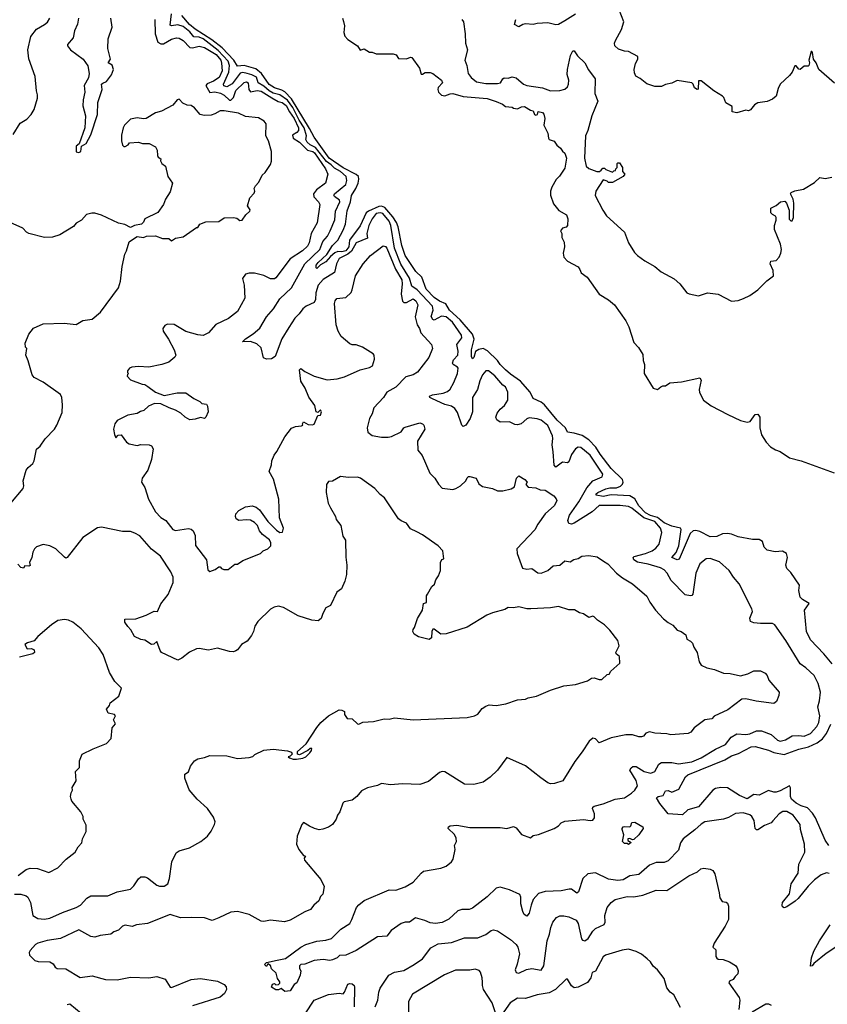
# Model space of a CAD drawing. Extents: x 1933546 to 2138868, y 524910 to 667279.
# Tile 122 of 256: x 2007497 to 2013611, y 575524 to 582972. Entities that reach past the tile are written whole.
import ezdxf

# ---------------------------------------------------------------- set-up
doc = ezdxf.new("R2010")
doc.units = 0

msp = doc.modelspace()

# ---------------------------------------------------------------- linework, layer by layer
at = {"layer": '0CON10XD'}
for points in [[(2013198.9, 576911.1), (2013185, 576895.6), (2013135, 576876.9), (2013085, 576843.1), (2013075, 576844.2), (2013064.6, 576854.6), (2013056.1, 576915), (2013040, 576945), (2013025, 576958), (2012975, 576971.3), (2012915, 576966.4), (2012862.9, 576937.1), (2012825.8, 576924.2), (2012685, 576903.8), (2012655, 576887.3), (2012607.4, 576842.6), (2012519.2, 576775), (2012500, 576745), (2012485, 576688.9), (2012405, 576609.6), (2012375, 576595.5), (2012315, 576596.5), (2012265, 576575.4), (2012183.3, 576506.7), (2012115, 576495.7), (2012064.3, 576465.7), (2012025, 576460.2), (2011955, 576470.3), (2011855, 576519.2), (2011798.3, 576511.7), (2011760.6, 576475), (2011727.1, 576375), (2011715.8, 576364.2), (2011675, 576394.4), (2011655.5, 576395.5), (2011595, 576381.8), (2011473.8, 576376.2), (2011425, 576362.9), (2011384.4, 576315.6), (2011368, 576275), (2011355, 576213.3), (2011335, 576191.2), (2011315, 576203.8), (2011306.2, 576226.2), (2011290, 576285), (2011290.7, 576335), (2011283.1, 576355), (2011205, 576390.2), (2011135, 576410), (2011105, 576402.5), (2011035, 576337.3), (2010925, 576252.2), (2010898.3, 576241.7), (2010845, 576241.5), (2010815, 576231.1), (2010745, 576167.8), (2010695, 576142.5), (2010645, 576134.5), (2010605, 576140.9), (2010562.9, 576157.1), (2010492.7, 576177.3), (2010447.5, 576145), (2010415, 576144.2), (2010384.5, 576135.5), (2010308.9, 576081.1), (2010275, 576040), (2010205, 576034.2), (2010045, 575930.9), (2009965, 575896.2), (2009917.5, 575892.5), (2009899.2, 575875), (2009865, 575859.5), (2009845, 575854.5), (2009795, 575861.9), (2009725, 575854.3), (2009655, 575827.5), (2009625, 575823.8), (2009613.9, 575813.9), (2009614, 575794), (2009626.2, 575776.2), (2009620, 575745), (2009595, 575686.7), (2009575.6, 575674.4), (2009545, 575626.7), (2009505, 575620), (2009475, 575642.5), (2009455, 575632.5), (2009435, 575632.5), (2009403, 575653), (2009410, 575675), (2009425, 575680), (2009435, 575670), (2009455, 575672.5), (2009466.1, 575683.9), (2009466.7, 575695), (2009448.3, 575718.3), (2009439.1, 575759.1), (2009402.7, 575792.7), (2009395, 575817.5), (2009375, 575830), (2009365, 575810), (2009350, 575825), (2009365, 575840), (2009445, 575858.5), (2009509.1, 575870.9), (2009625, 575956.4), (2009663.3, 575976.7), (2009745, 576001.8), (2009815, 576009.1), (2009857.5, 576022.5), (2009928.9, 576091.1), (2009995, 576136.2), (2010012, 576165), (2010045.6, 576255), (2010063.4, 576276.6), (2010105, 576308.2), (2010295, 576388.6), (2010345, 576388.1), (2010415, 576412.9), (2010475, 576448), (2010535, 576516.7), (2010555, 576530), (2010685, 576554.2), (2010725, 576570), (2010765, 576602), (2010777.4, 576622.6), (2010794.5, 576694.5), (2010789.1, 576725), (2010804.3, 576755), (2010801.7, 576781.7), (2010788.3, 576808.3), (2010740, 576855), (2010742.7, 576867.3), (2010755, 576873.3), (2010805, 576878.8), (2010905, 576860.6), (2011135, 576860.5), (2011185, 576854.3), (2011235, 576870), (2011255, 576858.8), (2011295, 576808.6), (2011365, 576782), (2011385, 576802), (2011425, 576808.6), (2011544.3, 576855), (2011575.6, 576875), (2011595, 576896), (2011625, 576910), (2011765, 576922.9), (2011815, 576913.1), (2011835, 576916), (2011849.2, 576935), (2011847.5, 576965), (2011834.4, 577005), (2011836.2, 577015), (2011846.8, 577023.2), (2011915, 577040), (2012005, 577076.7), (2012075.5, 577084.5), (2012129.4, 577120.6), (2012155, 577143.8), (2012173, 577177), (2012165, 577218), (2012115.8, 577295), (2012125, 577313.8), (2012137.9, 577322.1), (2012165, 577322.2), (2012225, 577284.5), (2012275, 577273.3), (2012306.2, 577285), (2012335, 577340), (2012355, 577353.1), (2012435, 577353.9), (2012485, 577342.7), (2012585, 577357.5), (2012655, 577388.2), (2012765, 577454.7), (2012839.9, 577490.1), (2012883.8, 577545), (2012925, 577569.6), (2012995, 577564.2), (2013025, 577570.6), (2013075, 577593.5), (2013113.6, 577593.6), (2013185, 577564.1), (2013235, 577521.1), (2013255, 577515.4), (2013295, 577524.7), (2013345, 577553.8), (2013395, 577556.5), (2013435, 577553.5), (2013485, 577572.5), (2013532.5, 577625), (2013547.5, 577655), (2013554.7, 577705), (2013540.4, 577775), (2013551.7, 577818.3), (2013558.2, 577885), (2013541.9, 577951.9), (2013511.7, 578011.7), (2013449, 578069), (2013405, 578098.5), (2013296.5, 578276.5), (2013214.2, 578395), (2013195, 578405.3), (2013104.6, 578404.6), (2013055, 578409.4), (2013028.8, 578418.8), (2013023.8, 578445), (2013044.2, 578495), (2013040, 578515), (2012944.5, 578704.5), (2012900.8, 578755), (2012868.6, 578805), (2012795, 578871.2), (2012725, 578897.5), (2012693.3, 578895), (2012646, 578855), (2012614.4, 578785), (2012593.4, 578626.6), (2012585, 578616), (2012575, 578614.2), (2012535, 578621.5), (2012429.3, 578729.3), (2012398.5, 578785), (2012375, 578810), (2012348.8, 578825), (2012255, 578853.2), (2012175, 578867.9), (2012146.7, 578885), (2012142, 578905), (2012149.3, 578910.7), (2012235, 578932.9), (2012284.3, 578955), (2012312.9, 578975), (2012336.9, 579005), (2012357.6, 579092.4), (2012348.9, 579125), (2012304, 579175), (2012222.9, 579202.9), (2012132.1, 579277.9), (2012105, 579289.7), (2012042.3, 579297.8), (2011885, 579297.5), (2011829.8, 579250.2), (2011695.3, 579164.7), (2011675, 579156.9), (2011655, 579160.8), (2011646.7, 579185), (2011659.7, 579225), (2011729.8, 579325), (2011789.8, 579430.2), (2011835.2, 579484.8), (2011906, 579515), (2011910.6, 579535), (2011815, 579677.6), (2011745, 579735.4), (2011725, 579739.1), (2011705, 579725.6), (2011675, 579684.2), (2011653.5, 579626.5), (2011645, 579620.8), (2011605, 579625.5), (2011555, 579587.8), (2011541.9, 579601.9), (2011535, 579703.3), (2011527.3, 579755), (2011533.5, 579805), (2011529.3, 579825), (2011495, 579902.2), (2011445, 579942.9), (2011415, 579953.6), (2011355, 579961.1), (2011335, 579951.9), (2011292, 579915), (2011265, 579906.7), (2011245, 579910), (2011205, 579930), (2011135, 579928.1), (2011110, 579945), (2011102.5, 579965), (2011110.6, 579995), (2011133.5, 580026.5), (2011167.5, 580055), (2011192.9, 580095), (2011193.1, 580155), (2011174, 580195), (2011155, 580208.6), (2011095, 580278.5), (2011045, 580316.9), (2011025, 580316), (2011000.6, 580285), (2010980.2, 580239.8), (2010961.5, 580175), (2010925.5, 580114.5), (2010923.6, 580005), (2010908.1, 579955), (2010875, 579904), (2010855, 579893.8), (2010845, 579903.8), (2010810.3, 580000.3), (2010790.7, 580030.7), (2010765, 580049.2), (2010715, 580061.5), (2010621.2, 580105), (2010601.2, 580115), (2010600, 580125), (2010622.5, 580135), (2010703.3, 580146.7), (2010735, 580160.8), (2010755, 580177.3), (2010783.4, 580226.6), (2010811.2, 580295), (2010816, 580335), (2010811.5, 580345), (2010778.1, 580365), (2010772.9, 580375), (2010781.5, 580398.5), (2010813.5, 580435), (2010816.1, 580465), (2010807.2, 580515), (2010843.1, 580565), (2010840.7, 580585), (2010773.7, 580685), (2010725, 580723.9), (2010689.4, 580730.6), (2010635, 580700), (2010625, 580703.8), (2010612.4, 580727.6), (2010627.6, 580775), (2010621.5, 580805), (2010505, 580929.1), (2010465.9, 580955.9), (2010447.7, 581017.7), (2010383.4, 581123.4), (2010335.4, 581245), (2010305.9, 581415), (2010295, 581448.4), (2010245, 581505.2), (2010225, 581510.8), (2010195.5, 581505), (2010164.8, 581465), (2010139.8, 581415), (2010125.2, 581355), (2010129.6, 581320.4), (2010045, 581285.2), (2010008.6, 581221.4), (2009981.2, 581198.8), (2009916.5, 581165), (2009894.1, 581125.9), (2009879.9, 581060.1), (2009795, 581005.8), (2009755.4, 580965), (2009739.2, 580905), (2009736.1, 580855), (2009726.6, 580833.4), (2009665, 580805.9), (2009640.4, 580785), (2009613.5, 580746.5), (2009580.3, 580715), (2009534.7, 580645), (2009481.2, 580558.8), (2009430, 580425), (2009404, 580406), (2009365, 580405.2), (2009343.6, 580413.6), (2009325, 580488.8), (2009290.8, 580520.8), (2009245, 580538.9), (2009183.8, 580535), (2009205, 580557.5), (2009264.4, 580595.6), (2009315, 580638.9), (2009365, 580724.4), (2009418.9, 580785), (2009465, 580860), (2009555.7, 580945), (2009655.7, 581124.3), (2009767.7, 581235), (2009792.6, 581295), (2009826.1, 581333.9), (2009848.1, 581375), (2009882.8, 581457.2), (2009888, 581525), (2009920.3, 581595), (2009916.6, 581606.6), (2009879.1, 581635), (2009874.4, 581645), (2009878.9, 581655), (2009964.7, 581725), (2009973.2, 581755), (2009967.6, 581785), (2009925, 581824.9), (2009879, 581849), (2009854.6, 581875), (2009819.1, 581899.1), (2009736.5, 582006.5), (2009695, 582026.6), (2009672.1, 582045), (2009662.1, 582065), (2009667.4, 582095), (2009650, 582155), (2009612.8, 582212.8), (2009565, 582308.8), (2009525, 582364.6), (2009465, 582402.8), (2009415, 582415.7), (2009385, 582433.5), (2009345, 582469.6), (2009302.2, 582495), (2009288.8, 582538.8), (2009255, 582556.3), (2009219.5, 582565), (2009185, 582573.3), (2009165, 582567.6), (2009105, 582487.9), (2009065.2, 582464.8), (2009041.9, 582471.9), (2009039.8, 582485), (2009079.4, 582575), (2009084.2, 582625), (2009075, 582658.2), (2009000.2, 582740.2), (2008885, 582826.7), (2008855, 582839.2), (2008815, 582843.4), (2008785, 582880.6), (2008735, 582920.7), (2008695, 582933.8), (2008645, 582926.5), (2008635, 582930.6), (2008646.5, 583016.5)], [(2011705, 583014.2), (2011623, 582963), (2011575, 582936.7), (2011555, 582933.8), (2011495, 582948), (2011415, 582944), (2011385, 582936.2), (2011325, 582940), (2011305, 582936.2), (2011275, 582917.5), (2011242.5, 582935), (2011253.3, 582975)], [(2013665, 582491.9), (2013546.2, 582596.2), (2013525.6, 582645.6), (2013506, 582675), (2013498.8, 582725), (2013495, 582732.5), (2013488.3, 582731.7), (2013472, 582665), (2013476, 582645), (2013470, 582625), (2013465, 582620), (2013435, 582621.9), (2013405, 582595.8), (2013395, 582598), (2013375, 582622.5), (2013365, 582622.5), (2013344.2, 582575.8), (2013325, 582550), (2013254.2, 582485.8), (2013238.3, 582451.7), (2013223.3, 582395), (2013195, 582370), (2013155, 582353.3), (2013085, 582342.5), (2013060.7, 582329.3), (2013029.3, 582290.7), (2013015, 582282.5), (2012995, 582286.7), (2012925, 582267.5), (2012890, 582275), (2012890, 582315), (2012843.6, 582343.6), (2012827.5, 582385), (2012817.5, 582395), (2012752.5, 582435), (2012655, 582510), (2012635, 582510), (2012633, 582447), (2012626.2, 582443.8), (2012605, 582458), (2012595.5, 582485.5), (2012585, 582494.2), (2012475, 582512.5), (2012435, 582492.5), (2012385, 582482.5), (2012355, 582467.5), (2012305, 582467.5), (2012245, 582487.5), (2012195, 582527.5), (2012162.5, 582545), (2012150.7, 582570.7), (2012150, 582595), (2012159.5, 582640.5), (2012177.5, 582675), (2012176.2, 582695), (2012105, 582731.2), (2012075, 582734), (2012029.3, 582749.3), (2012002.5, 582775), (2012000, 582795), (2012006.7, 582815), (2012051.7, 582898.3), (2012071.1, 582955), (2012036.4, 583046.4)], [(2007448.1, 582105), (2007500.9, 582189.1), (2007549.5, 582220.5), (2007583.3, 582255), (2007606.2, 582293.8), (2007631.7, 582378.3), (2007632.5, 582405), (2007623.9, 582433.9), (2007613, 582543), (2007565.7, 582675.7), (2007559.2, 582745), (2007582, 582845), (2007625, 582900), (2007683.8, 582935), (2007705.9, 582954.1), (2007725, 582983.3)], [(2007942.8, 582985), (2007935, 582938.8), (2007912.6, 582887.4), (2007900.5, 582835), (2007858.1, 582785), (2007857.5, 582775), (2007880.9, 582745), (2007977.8, 582675), (2008013, 582623), (2008023.3, 582565), (2008018.1, 582531.9), (2007986, 582475), (2007989.2, 582425), (2007976, 582365), (2007975, 582320), (2007994, 582245), (2007990, 582155), (2007946.4, 582033.6), (2007923.8, 582015), (2007923.3, 581973.3), (2007945, 581967.5), (2007960, 581975), (2007963.3, 582016.7), (2007998.8, 582035), (2008035, 582102.5), (2008086.9, 582255), (2008089.2, 582345), (2008122, 582445), (2008116.4, 582483.6), (2008125, 582493.3), (2008155, 582504), (2008192.5, 582555), (2008205.7, 582595), (2008197.9, 582627.9), (2008166.2, 582645), (2008184.5, 582675), (2008162.7, 582755), (2008167.7, 582827.7), (2008197.5, 582915), (2008185.5, 582985)], [(2008520.9, 582975), (2008521.1, 582865), (2008542.5, 582802.5), (2008565, 582789.1), (2008585, 582789.2), (2008645, 582826), (2008684.6, 582834.6), (2008705, 582831.8), (2008733.5, 582815), (2008785, 582761.8), (2008805, 582758.8), (2008855, 582772.5), (2008895, 582761.4), (2008985, 582708), (2009018.8, 582665), (2009025.7, 582644.3), (2009029.5, 582585), (2009007.5, 582535), (2008965, 582507.9), (2008915, 582487.4), (2008905.3, 582475), (2008935, 582422.2), (2008975, 582427), (2009017.6, 582417.6), (2009045, 582401.6), (2009085, 582363.1), (2009095, 582362.6), (2009114.1, 582385), (2009133.6, 582436.4), (2009195, 582496.5), (2009215, 582502), (2009227.5, 582495), (2009231.9, 582445), (2009245, 582427.2), (2009295, 582436.6), (2009325, 582432.3), (2009405, 582380), (2009454, 582354), (2009485, 582344.8), (2009515, 582324.2), (2009538.2, 582275), (2009575.2, 582225), (2009607.2, 582155), (2009606.3, 582133.7), (2009595, 582118), (2009561.9, 582098.1), (2009566, 582075), (2009614.4, 582045), (2009675, 581985.1), (2009715, 581974.5), (2009727.7, 581965), (2009812.4, 581845), (2009829.1, 581805), (2009812.5, 581735), (2009743.8, 581686.2), (2009720, 581655), (2009722.3, 581632.3), (2009757.8, 581595), (2009767.8, 581575), (2009750, 581435), (2009702.7, 581355), (2009688.7, 581285), (2009675, 581258.6), (2009636.5, 581225), (2009545, 581163.3), (2009435, 581019.2), (2009425, 581012.9), (2009395, 581012.9), (2009345, 581036.5), (2009275, 581054.5), (2009235, 581054.4), (2009206.4, 581046.4), (2009182.5, 581015), (2009195.6, 580965), (2009202, 580865), (2009146.7, 580765), (2009078.3, 580711.7), (2008982.8, 580667.2), (2008925, 580603.8), (2008885, 580584.3), (2008845, 580587.1), (2008753.7, 580613.7), (2008665, 580666.7), (2008615, 580668), (2008595, 580660), (2008580, 580635), (2008583.8, 580616.2), (2008624.4, 580555), (2008665.7, 580475), (2008678, 580435), (2008671.7, 580418.3), (2008625, 580380.6), (2008572.5, 580365), (2008475, 580344.2), (2008395, 580348.6), (2008345.8, 580344.2), (2008326.7, 580335), (2008312.5, 580315), (2008312.5, 580302.5), (2008320, 580295), (2008311.7, 580288.3), (2008310, 580275), (2008335, 580248), (2008425, 580214.2), (2008445, 580213.3), (2008467.3, 580197.3), (2008525, 580153.8), (2008589.3, 580129.3), (2008689.3, 580150.7), (2008755, 580150), (2008815, 580107.5), (2008860, 580085), (2008875, 580070), (2008910, 580065), (2008919.3, 580049.3), (2008923.3, 580005), (2008906.2, 579965), (2008895, 579956.2), (2008865, 579964.2), (2008825, 579949.2), (2008785, 579946), (2008750, 579965), (2008717, 579997), (2008675, 580018.8), (2008627.5, 580035), (2008566.4, 580066.4), (2008518.3, 580068.3), (2008471.7, 580048.3), (2008437.5, 580015), (2008410.8, 580009.2), (2008385, 579992.9), (2008315, 579980.6), (2008235, 579940), (2008216.2, 579915), (2008207.5, 579875), (2008213.9, 579833.9), (2008225, 579810), (2008241.2, 579828.8), (2008265, 579832.5), (2008305, 579777.5), (2008324.4, 579764.4), (2008385, 579752), (2008415, 579759.2), (2008476.2, 579756.2), (2008495, 579747.5), (2008507.5, 579725), (2008493.3, 579645), (2008466.2, 579565), (2008424.3, 579505), (2008420, 579475), (2008445, 579432.5), (2008472.5, 579345), (2008525, 579249.2), (2008565, 579207.1), (2008603.6, 579183.6), (2008655, 579116.7), (2008675, 579108.8), (2008775, 579122.5), (2008795, 579118.8), (2008811.2, 579105), (2008825, 579070), (2008827.5, 578995), (2008910, 578885), (2008920.7, 578810.7), (2008935, 578797.5), (2008977, 578813), (2009005, 578832.5), (2009015, 578832.5), (2009025, 578820), (2009043, 578813), (2009075, 578813.3), (2009125, 578852.5), (2009145, 578852.5), (2009185, 578880), (2009320, 578935), (2009340, 578955), (2009375, 578970), (2009398.3, 578991.7), (2009398.8, 579015), (2009387.3, 579037.3), (2009335, 579077.5), (2009313.3, 579105), (2009297.5, 579145), (2009275, 579167.5), (2009245, 579186.7), (2009215, 579190), (2009155, 579183.3), (2009136.4, 579196.4), (2009130, 579215), (2009133.8, 579235), (2009155, 579260), (2009205, 579286), (2009256.1, 579293.9), (2009287.5, 579285), (2009311.2, 579265), (2009375.7, 579175.7), (2009439.7, 579109.7), (2009465, 579094), (2009486.7, 579095), (2009493.3, 579125), (2009464, 579205), (2009457.3, 579345), (2009417.3, 579497.3), (2009386.2, 579555), (2009403.8, 579605), (2009406.2, 579635), (2009423, 579677), (2009444.2, 579705.8), (2009503.1, 579816.9), (2009555, 579883.3), (2009583.9, 579896.1), (2009630.7, 579899.3), (2009640, 579905), (2009637.5, 579915), (2009645, 579930), (2009680, 579910), (2009712.7, 579907.3), (2009725, 579912), (2009753, 579977), (2009775, 579980), (2009782.5, 580005), (2009775, 580020), (2009755, 580000), (2009740, 580005), (2009730, 580055), (2009685, 580116.7), (2009658.6, 580185), (2009625, 580237.5), (2009614.1, 580324.1), (2009625, 580333.3), (2009655, 580311.2), (2009725, 580276.2), (2009825, 580246.7), (2009900, 580255), (2009955, 580270), (2010075, 580322.5), (2010145, 580341.2), (2010166.7, 580355), (2010184, 580405), (2010181.2, 580435), (2010173.3, 580445), (2010092.5, 580495), (2010045, 580513.8), (2010015, 580513.8), (2009995, 580521.2), (2009931.4, 580575), (2009907.3, 580617.3), (2009891.5, 580665), (2009880.9, 580825), (2009885.6, 580845), (2009897.9, 580862.1), (2009965, 580871.4), (2010005, 580909.2), (2010015, 580930), (2010040, 581035), (2010095.8, 581125), (2010151.9, 581188.1), (2010247.9, 581262.1), (2010265, 581256.7), (2010275, 581243.5), (2010341.2, 581085), (2010389.5, 581005), (2010393.2, 580975), (2010385.2, 580895.2), (2010394.2, 580844.2), (2010405, 580832.7), (2010425, 580832.9), (2010475, 580861.2), (2010496.9, 580845), (2010510, 580815), (2010491.5, 580725), (2010504.6, 580665), (2010524.2, 580635), (2010533.9, 580603.9), (2010615, 580516), (2010622.5, 580485), (2010595, 580417.5), (2010509.2, 580305), (2010475.4, 580284.6), (2010420.6, 580269.4), (2010345, 580193.1), (2010275, 580154.2), (2010250.9, 580115), (2010178.1, 580035), (2010165, 579990), (2010145.7, 579954.3), (2010126.9, 579885), (2010131.3, 579851.3), (2010165, 579827.5), (2010235, 579813.5), (2010286.7, 579813.3), (2010310.8, 579819.2), (2010385, 579854), (2010405, 579883.8), (2010415, 579889.2), (2010525, 579922.5), (2010545, 579916.2), (2010555.8, 579905), (2010563.8, 579875), (2010509.2, 579785), (2010511.9, 579715), (2010544.4, 579675), (2010602.4, 579542.4), (2010639.2, 579505), (2010667.6, 579457.6), (2010695, 579429.2), (2010775, 579418), (2010797.5, 579425), (2010835, 579446.7), (2010873.3, 579485), (2010885, 579507.5), (2010895, 579516.7), (2010905, 579516.7), (2010952.5, 579505), (2010971.7, 579461.7), (2011000.5, 579440.5), (2011075, 579426.2), (2011115, 579408.8), (2011155, 579408), (2011217.3, 579422.7), (2011241.7, 579438.3), (2011256.7, 579505), (2011275, 579522.5), (2011320, 579495)], [(2010925, 580592.2), (2010832.1, 580702.1), (2010749.7, 580775), (2010724.1, 580824.1), (2010675, 580844.2), (2010635, 580871.1), (2010573.7, 580935), (2010540.8, 581025), (2010495, 581067.5), (2010415, 581189.5), (2010390, 581265), (2010361.6, 581405), (2010348.2, 581438.2), (2010321.2, 581481.2), (2010260.6, 581550.6), (2010235, 581561.1), (2010215, 581560.1), (2010137.4, 581525), (2010118.9, 581511.1), (2010075, 581414), (2009994.4, 581305.6), (2009989.7, 581255), (2009965, 581223.9), (2009935, 581217), (2009905, 581218.5), (2009881.3, 581208.7), (2009848.7, 581181.3), (2009815, 581141), (2009772.9, 581117.1), (2009745, 581090.6), (2009740, 581095), (2009742.4, 581115), (2009756.1, 581135), (2009822.4, 581195), (2009866, 581265), (2009906, 581305), (2009945, 581380.5), (2009964.4, 581425), (2009976.9, 581526.9), (2010001, 581595), (2010008, 581642), (2010042.6, 581695), (2010059.8, 581735), (2010063.9, 581766.1), (2010060.6, 581785), (2010045, 581802.3), (2009945, 581852.6), (2009839.1, 581925), (2009725, 582082.7), (2009691.5, 582148.5), (2009554.8, 582374.8), (2009505, 582427.1), (2009480.3, 582440.3), (2009425, 582455.9), (2009385, 582482.2), (2009326.3, 582566.3), (2009285, 582600.4), (2009195, 582625.8), (2009145, 582620.4), (2009118.4, 582665), (2009029.6, 582759.6), (2008951, 582821), (2008825, 582901.2), (2008782.1, 582935), (2008723.5, 583003.5)], [(2009940, 582985), (2009949.2, 582959.2), (2009955.8, 582925), (2009950, 582875), (2009957.9, 582847.9), (2009982.1, 582822.1), (2010054.3, 582774.3), (2010075, 582742), (2010105, 582751.2), (2010145, 582726.7), (2010165, 582726.7), (2010196.4, 582713.6), (2010325, 582713.8), (2010345.8, 582705.8), (2010365, 582680), (2010425, 582675.7), (2010455, 582690), (2010465, 582687.5), (2010524, 582605), (2010535, 582560), (2010545, 582560), (2010566, 582574), (2010605, 582573.3), (2010625, 582565.3), (2010690, 582515), (2010697.5, 582495), (2010665, 582460), (2010661.2, 582445), (2010666.7, 582425), (2010690.5, 582400.5), (2010715, 582396.7), (2010755, 582412.5), (2010775, 582413.3), (2010855, 582391.8), (2011035, 582376.5), (2011105, 582354.3), (2011153.1, 582333.1), (2011175.7, 582315.7), (2011225, 582310), (2011235, 582303.8)], [(2010843.3, 582975), (2010856.7, 582955), (2010870, 582865), (2010872.5, 582795), (2010886, 582745), (2010866, 582665), (2010881.2, 582625), (2010892, 582565), (2010914.2, 582535), (2010955, 582501.4), (2011025, 582490.8), (2011115, 582489.5), (2011137.5, 582495), (2011155, 582526), (2011165, 582532.9), (2011195, 582531.1), (2011225, 582538.9), (2011255, 582531.4), (2011310, 582485), (2011335, 582474.6), (2011455, 582457.5), (2011515, 582433.8), (2011585, 582437.5), (2011623, 582447), (2011644, 582465), (2011652.5, 582485), (2011654, 582515), (2011642.3, 582557.7), (2011644.2, 582595.8), (2011667.8, 582702.2), (2011685, 582736.7), (2011695, 582736.7), (2011718.9, 582698.9), (2011775, 582645.8), (2011803.3, 582593.3), (2011853.1, 582525), (2011851.5, 582415), (2011873.3, 582355), (2011828.5, 582245), (2011798.6, 582135), (2011781.1, 582095), (2011772.9, 581925), (2011785.5, 581865.5), (2011806.6, 581846.6), (2011865.7, 581824.3), (2011886.7, 581823.3), (2011900, 581835), (2011911.7, 581848.3), (2011925, 581850), (2011935, 581840), (2011985, 581820), (2011995, 581830), (2012008.3, 581831.7), (2012010, 581845), (2012020, 581855), (2012020, 581885), (2012025, 581890), (2012038.3, 581888.3), (2012060, 581855), (2012060, 581825), (2012077.5, 581805), (2012066.7, 581785), (2011985, 581740), (2011955, 581740), (2011945, 581750), (2011915, 581760), (2011857.5, 581675), (2011852.6, 581642.6), (2011910.6, 581530.6), (2011939.8, 581489.8), (2012076.2, 581365), (2012106, 581285), (2012152.1, 581212.1), (2012175, 581188.8), (2012229.3, 581149.3), (2012306.1, 581106.1), (2012352.5, 581065), (2012450.8, 581010.8), (2012495, 580973.8), (2012547, 580907), (2012565, 580897.5), (2012635, 580883.8), (2012704.4, 580905.6), (2012785, 580896), (2012885, 580843.8), (2012935, 580848), (2012975.7, 580864.3), (2013024.2, 580885.8), (2013085, 580928), (2013153, 580997), (2013202.5, 581035), (2013202, 581075), (2013178.8, 581125), (2013182.5, 581145), (2013225, 581150), (2013247.5, 581175), (2013260, 581205), (2013263.3, 581235), (2013256.7, 581275), (2013210, 581385), (2013211.2, 581415), (2013224.3, 581455), (2013223.1, 581475), (2013220, 581485), (2013195, 581497.5), (2013182.3, 581512.3), (2013184.3, 581545.7), (2013225, 581566), (2013256.9, 581595), (2013288.8, 581598.8), (2013301.8, 581585), (2013321.1, 581531.1), (2013322.9, 581462.9), (2013335, 581450), (2013345, 581452), (2013356.1, 581475), (2013358.2, 581585), (2013351.5, 581615), (2013332, 581655), (2013336.7, 581665), (2013365, 581678.8), (2013430.7, 581689.3), (2013515, 581740), (2013555, 581777.5), (2013595, 581770), (2013645, 581780)], [(2008892.7, 582247.3), (2008863.8, 582255), (2008820, 582305), (2008795, 582323.3), (2008765, 582326.7), (2008731.7, 582341.7), (2008705, 582370), (2008690, 582365), (2008655, 582326.7), (2008570.7, 582279.3), (2008525, 582266.7), (2008454, 582226), (2008435, 582221.2), (2008385, 582231.2), (2008335, 582220), (2008291.2, 582175), (2008280.8, 582155), (2008268.3, 582098.3), (2008266.2, 582055), (2008275, 582022.5), (2008285, 582013.3), (2008295, 582013.3), (2008317.5, 582025), (2008328.3, 582041.7), (2008395, 582046.7), (2008426.4, 582036.4), (2008476.1, 582036.1), (2008525, 582011.2), (2008538.6, 581985), (2008538.8, 581945), (2008545, 581933.3), (2008565, 581920), (2008563.3, 581905), (2008573.8, 581885), (2008600, 581865), (2008618.8, 581785), (2008653.3, 581735), (2008635, 581670), (2008600, 581615), (2008586.2, 581575), (2008543.3, 581515), (2008445, 581466.2), (2008435, 581440), (2008420, 581425), (2008365, 581416.2), (2008335, 581401.2), (2008292.3, 581422.3), (2008243.8, 581433.8), (2008115, 581492.9), (2008065, 581508), (2008042.3, 581507.7), (2008001.7, 581498.3), (2007963.3, 581455), (2007925, 581432), (2007903, 581407), (2007801.2, 581345), (2007745, 581326.9), (2007685, 581325.5), (2007566, 581356), (2007548.6, 581365), (2007521.2, 581395), (2007425, 581438)], [(2007430.6, 579315), (2007523.3, 579425), (2007527.5, 579445), (2007522.5, 579485), (2007545.8, 579565), (2007560, 579585), (2007595.7, 579614.3), (2007606.7, 579635), (2007625, 579722.5), (2007652.7, 579747.3), (2007688.9, 579801.1), (2007760, 579875), (2007778.1, 579905), (2007819.1, 580000.9), (2007820.3, 580059.7), (2007816.9, 580115), (2007805, 580136), (2007675, 580230), (2007605.9, 580265.9), (2007590, 580285), (2007561.7, 580391.7), (2007542, 580435), (2007550, 580485), (2007540, 580495), (2007537.5, 580525), (2007565, 580592.5), (2007602.1, 580637.9), (2007675, 580670.8), (2007834.1, 580675.9), (2007925, 580666), (2007975, 580696.2), (2008045, 580706), (2008109.5, 580760.5), (2008243.8, 580945), (2008260, 580995), (2008272, 581105), (2008291.4, 581198.6), (2008306.2, 581225), (2008325, 581292.5), (2008357.5, 581315), (2008385, 581333.3), (2008433.9, 581323.9), (2008456.4, 581333.6), (2008525, 581336.7), (2008577, 581317), (2008625, 581316.7), (2008645, 581300), (2008675, 581318.8), (2008735, 581330), (2008835, 581400), (2008845, 581400), (2008860, 581425), (2008905, 581442.5), (2009005, 581446.7), (2009045, 581473.3), (2009115, 581476.7), (2009141.7, 581471.7), (2009163.6, 581453.6), (2009180, 581455), (2009207.5, 581495), (2009240, 581525), (2009242.5, 581535), (2009222.5, 581565), (2009240, 581625), (2009270.7, 581659.3), (2009276.7, 581675), (2009272.5, 581695), (2009282.5, 581715), (2009306.1, 581743.9), (2009332.5, 581795), (2009355, 581817.5), (2009395, 581877.5), (2009403, 581903), (2009403.3, 581975), (2009380, 582055), (2009361.2, 582095), (2009362.5, 582185), (2009347.5, 582205), (2009305, 582228.8), (2009205, 582240), (2009152.5, 582265), (2009045, 582283.1), (2009015, 582284), (2008975, 582260), (2008945, 582250), (2008892.7, 582247.3)], [(2011235, 582303.8), (2011265, 582298), (2011295, 582314), (2011317.5, 582315), (2011365, 582287.5), (2011383.6, 582283.6), (2011394, 582255), (2011405, 582250), (2011415.8, 582254.2), (2011422.3, 582277.7), (2011455, 582271.2), (2011465, 582257.5), (2011472, 582225), (2011466, 582175), (2011496, 582115), (2011500, 582075), (2011506.4, 582066.4), (2011543.9, 582053.9), (2011562.3, 582022.3), (2011591.7, 582001.7), (2011605, 581977.5), (2011625, 581962.5), (2011635.6, 581925), (2011625, 581850), (2011582.3, 581787.7), (2011557.7, 581762.3), (2011524.6, 581705), (2011515.4, 581675), (2011515.9, 581645), (2011539.2, 581579.2), (2011579.1, 581529.1), (2011636, 581495), (2011646.6, 581466.6), (2011643.8, 581415), (2011635, 581403.3), (2011605, 581395.8), (2011592, 581375), (2011600.8, 581355), (2011602.2, 581325), (2011619.2, 581289.2), (2011621.1, 581255), (2011612, 581205), (2011616.1, 581175), (2011644.8, 581144.8), (2011725, 581103.9), (2011737.8, 581082.2), (2011747.9, 581057.9), (2011792.2, 581025), (2011884.1, 580895), (2011953.8, 580853.8), (2012000.4, 580815), (2012086.2, 580695), (2012108.4, 580648.4), (2012145, 580530), (2012182.3, 580492.3), (2012215, 580440), (2012217.5, 580395), (2012227, 580363), (2012224.2, 580295), (2012292.5, 580185), (2012326.4, 580173.6), (2012350, 580195), (2012365, 580202.5), (2012385, 580202.5), (2012420, 580225), (2012508.3, 580231.7), (2012645, 580262), (2012655.6, 580245), (2012640.8, 580175), (2012642.3, 580152.3), (2012674.2, 580094.2), (2012730.7, 580050.7), (2012858.8, 579985), (2012955, 579939.2), (2013005, 579928), (2013027, 579933), (2013064.5, 579985.5), (2013085, 579988.8), (2013100, 579965), (2013099.6, 579885), (2013113, 579833), (2013146.9, 579776.9), (2013182.1, 579742.1), (2013218.8, 579718.8), (2013255, 579706.2), (2013325, 579658.8), (2013413.9, 579633.9), (2013662.5, 579545)], [(2013648.5, 578098.5), (2013585.5, 578175), (2013485, 578282), (2013454.6, 578344.6), (2013438.8, 578505), (2013473.3, 578555), (2013423.3, 578585), (2013406, 578605), (2013394.3, 578655), (2013400.8, 578695), (2013335, 578790), (2013305, 578820), (2013297.5, 578845), (2013308.8, 578905), (2013302.5, 578935), (2013273, 578953), (2013215, 578946.2), (2013155, 578960), (2013133.1, 578983.1), (2013120.8, 579025), (2013095, 579041.2), (2013045, 579040), (2012935, 579061.1), (2012885, 579080.3), (2012854.4, 579084.4), (2012817.8, 579082.2), (2012775, 579063.1), (2012725, 579060.9), (2012645, 579100.7), (2012615, 579108.3), (2012595, 579106.1), (2012573.5, 579086.5), (2012488.8, 578891.2), (2012475, 578885.5), (2012432.7, 578902.7), (2012467.2, 578942.8), (2012487.1, 578992.9), (2012504.7, 579114.7), (2012500, 579125), (2012435, 579139.7), (2012375, 579166.6), (2012325.9, 579205.9), (2012272.7, 579222.7), (2012235, 579242), (2012184.5, 579295), (2012155, 579348.5), (2012115, 579370.5), (2011975, 579377.3), (2011915, 579366), (2011860, 579375), (2011861.5, 579385), (2011873.5, 579395), (2011935, 579423), (2011965, 579430.7), (2012015, 579430.9), (2012045, 579444.2), (2012060.8, 579459.2), (2012066.1, 579475), (2012059.8, 579495), (2011975, 579576.3), (2011890.2, 579685), (2011858.7, 579738.7), (2011805, 579794.8), (2011755, 579825.9), (2011695, 579844.8), (2011645, 579852.5), (2011627.8, 579885), (2011565, 579942.4), (2011469.3, 580059.3), (2011445, 580079.7), (2011385, 580107.5), (2011360.4, 580155), (2011288.9, 580238.9), (2011211.3, 580291.3), (2011175, 580323.2), (2011135, 580363.2), (2011114.1, 580395), (2011038.2, 580468.2), (2011005, 580485.8), (2010971.6, 580478.4), (2010948.2, 580461.8), (2010935, 580418), (2010925, 580406), (2010916.7, 580425), (2010916.8, 580475), (2010937.7, 580555), (2010925, 580592.2)], [(2007456.6, 576356.6), (2007505, 576356.7), (2007544.5, 576344.5), (2007559.2, 576335), (2007578.6, 576295), (2007595.5, 576195.5), (2007633.8, 576173.8), (2007685, 576166.7), (2007724.8, 576175.3), (2007821.1, 576218.9), (2007925, 576256), (2007956.4, 576275), (2008005, 576325.7), (2008035, 576344.4), (2008165, 576343.6), (2008235, 576374.5), (2008335, 576394.3), (2008360.6, 576419.4), (2008395, 576474), (2008415, 576487.5), (2008445, 576488), (2008465, 576480), (2008535, 576424.2), (2008555, 576418), (2008591.4, 576418.6), (2008617.8, 576435), (2008630.8, 576475), (2008647.3, 576602.7), (2008681.4, 576668.6), (2008705, 576685.8), (2008783, 576707), (2008867.5, 576755), (2008917.5, 576795), (2008947, 576833), (2008972.5, 576885), (2008976.7, 576905), (2008965, 576940), (2008917.5, 577005), (2008840, 577075), (2008780, 577145), (2008746.2, 577235), (2008746.4, 577263.6), (2008775, 577282.5), (2008790, 577325), (2008820, 577365), (2008845, 577380), (2008895, 577390), (2008935, 577406.7), (2009065, 577404.2), (2009145, 577383.8), (2009235, 577391.2), (2009260.7, 577399.3), (2009276.4, 577413.6), (2009345, 577446.7), (2009416.1, 577453.9), (2009525, 577442.5), (2009555, 577430), (2009560, 577415), (2009545, 577400), (2009530, 577395), (2009538.3, 577388.3), (2009567, 577377), (2009593, 577377), (2009640, 577385), (2009662.5, 577395), (2009692.5, 577425), (2009706.7, 577445), (2009708.3, 577458.3), (2009695, 577460), (2009677, 577443), (2009615, 577410), (2009600, 577415), (2009600, 577435), (2009666.4, 577493.6), (2009745, 577616.7), (2009776.2, 577655), (2009833.4, 577706.6), (2009915, 577751.2), (2009935, 577750), (2009955, 577740), (2009956.7, 577715), (2009975, 577686.7), (2010015, 577683.3), (2010053.3, 577645), (2010064.1, 577644.1), (2010095, 577658.8), (2010175, 577664.2), (2010255, 577684), (2010295, 577681.2), (2010335, 577690), (2010475, 577676), (2010885, 577694.2), (2010940, 577705), (2010965, 577717.5), (2010998.3, 577761.7), (2011025, 577778.8), (2011051.7, 577788.3), (2011075, 577786.2), (2011105, 577783.8), (2011177, 577797), (2011265, 577826.2), (2011325, 577832.5), (2011345, 577842.5), (2011410, 577855), (2011515, 577900), (2011615, 577933.3), (2011705, 577943.8), (2011795, 577971.2), (2011825, 577992), (2011845, 577993.8), (2011885, 577980), (2011905, 577980), (2011945, 578020), (2011958.3, 578021.7), (2011972.5, 578045), (2012041.2, 578105), (2012037.5, 578155), (2012012.5, 578175), (2012010, 578185), (2012036, 578235), (2012026, 578275), (2011965, 578353.8), (2011923.3, 578395), (2011870.6, 578430.6), (2011845, 578456.2), (2011835, 578458.8), (2011805, 578448.8), (2011765, 578478), (2011735, 578486.2), (2011697.3, 578507.3), (2011655, 578508.8), (2011575, 578533.8), (2011515, 578522.5), (2011366.1, 578516.1), (2011335, 578516), (2011275, 578530.8), (2011234.1, 578524.1), (2011194.3, 578525.7), (2011168.8, 578511.2), (2011075, 578485.7), (2011033.2, 578466.8), (2010885, 578378), (2010725, 578326.2), (2010685, 578323.8), (2010635, 578362.5), (2010625, 578362.5), (2010616.7, 578345), (2010613.3, 578295), (2010596.1, 578283.9), (2010515, 578303.3), (2010483.9, 578323.9), (2010473.6, 578343.6), (2010475, 578360), (2010486.7, 578375), (2010508.3, 578441.7), (2010546.2, 578505), (2010553, 578557), (2010577, 578563), (2010577.5, 578615), (2010583, 578627), (2010616.4, 578683.6), (2010638.3, 578701.7), (2010647.5, 578735), (2010666.7, 578765), (2010682.5, 578805), (2010683, 578867), (2010691.7, 578888.3), (2010707.5, 578895), (2010700, 578955), (2010665, 578993.3), (2010546.7, 579075), (2010502.5, 579097.5), (2010455, 579121.2), (2010425, 579162.5), (2010385, 579180), (2010365, 579196.2), (2010258.8, 579355), (2010225, 579380), (2010185, 579426.7), (2010077.5, 579505), (2010055, 579511.2), (2009985, 579510), (2009926.4, 579516.4), (2009865, 579482.5), (2009835, 579480), (2009820, 579455), (2009817.5, 579395), (2009833.3, 579315), (2009848.8, 579278.8), (2009888.8, 579215), (2009892.3, 579192.3), (2009927.1, 579145), (2009944, 579065), (2009964.2, 579034.2), (2009965.9, 578905.9), (2009974, 578845), (2009970.8, 578775), (2009959.4, 578725), (2009932.8, 578667.2), (2009898.5, 578641.5), (2009849.1, 578540.9), (2009815, 578522.5), (2009790.9, 578479.1), (2009778.3, 578441.7), (2009756.1, 578423.9), (2009709.2, 578429.2), (2009605, 578461.9), (2009495, 578525.8), (2009455, 578535.7), (2009422.1, 578527.9), (2009395, 578514), (2009299.7, 578420.3), (2009275.7, 578385), (2009267.1, 578345), (2009252.5, 578315), (2009218.9, 578271.1), (2009175, 578245.8), (2009145.8, 578205), (2009133.4, 578196.6), (2009115, 578190.6), (2009085, 578191.8), (2008995, 578218.5), (2008925, 578202.5), (2008855, 578215.7), (2008835, 578212.9), (2008782.2, 578187.8), (2008725, 578142.5), (2008695, 578126.2), (2008571.2, 578185), (2008559.7, 578199.7), (2008535, 578267.5), (2008511.2, 578248.8), (2008495, 578246), (2008445, 578279.2), (2008414.3, 578284.3), (2008365.9, 578305.9), (2008337.3, 578357.3), (2008315, 578381.2), (2008292.5, 578415), (2008293.6, 578436.4), (2008375, 578440), (2008453, 578467), (2008515, 578496.7), (2008540, 578495), (2008566.3, 578553.7), (2008621.4, 578625), (2008658.6, 578715), (2008657.5, 578755), (2008641.9, 578795), (2008562.5, 578915), (2008495, 578967.1), (2008405, 579068), (2008369.1, 579089.1), (2008335, 579100.8), (2008275, 579100.8), (2008115, 579134), (2008085, 579128), (2007973.6, 579056.4), (2007855, 578903.3), (2007845, 578900), (2007835, 578906.7), (2007770.3, 578970.3), (2007725, 578991.4), (2007675, 579001.4), (2007625, 578984), (2007609.7, 578970.3), (2007596, 578945), (2007589.2, 578905), (2007571.2, 578865), (2007577, 578843), (2007565, 578837.5), (2007535, 578840), (2007525, 578822.5), (2007505, 578827.5), (2007483.8, 578853.8)], [(2011320, 579495), (2011337.5, 579475), (2011327.5, 579455), (2011345, 579436.2), (2011405, 579431.4), (2011436.6, 579416.6), (2011475, 579412.2), (2011539.6, 579369.6), (2011558.7, 579348.7), (2011562.5, 579335), (2011545, 579296.2), (2011475.7, 579234.3), (2011420, 579155), (2011397.9, 579112.1), (2011260.9, 578969.1), (2011262, 578935), (2011303.6, 578823.6), (2011335.4, 578814.6), (2011375, 578820.4), (2011418.6, 578788.6), (2011445, 578786.2), (2011494.6, 578805.4), (2011535, 578842), (2011585, 578846.7), (2011625, 578878.8), (2011665, 578871.2), (2011690.9, 578889.1), (2011725, 578896.2), (2011752.5, 578915), (2011805, 578920), (2011867.7, 578907.7), (2011917.3, 578877.3), (2011948.8, 578855), (2012015.5, 578785.5), (2012060.5, 578750.5), (2012135, 578705.8), (2012245, 578612.5), (2012267.1, 578565), (2012310, 578505), (2012370.3, 578440.3), (2012405, 578412), (2012442.4, 578392.4), (2012475, 578353.3), (2012503.6, 578343.6), (2012539.5, 578319.5), (2012546.7, 578285), (2012575, 578271.2), (2012591.2, 578255), (2012601.2, 578225), (2012625.8, 578185.8), (2012640, 578115), (2012655, 578090), (2012698.3, 578068.3), (2012756.4, 578056.4), (2012825, 578030), (2012875, 578026.2), (2012955, 578008.8), (2013010, 578025), (2013055, 578047.5), (2013105, 578047.5), (2013139.3, 578029.3), (2013155, 578010), (2013167.5, 577975), (2013245.8, 577885.8), (2013245, 577860), (2013225.8, 577814.2), (2013205, 577798.8), (2013073.3, 577816.7), (2012995, 577834), (2012965, 577832), (2012857.3, 577752.7), (2012755, 577702.5), (2012736.1, 577683.9), (2012685, 577676.7), (2012602.5, 577615), (2012577.3, 577582.7), (2012556.8, 577573.2), (2012427.3, 577562.7), (2012395, 577570), (2012305, 577573.8), (2012265, 577586), (2012235.9, 577574.1), (2012218.3, 577551.7), (2012205, 577546.2), (2012185, 577546.7), (2012135, 577563.3), (2012085, 577562), (2011975, 577540), (2011885, 577502.5), (2011855, 577533.3), (2011835, 577536), (2011807.5, 577515), (2011755, 577433.8), (2011698.3, 577361.7), (2011607.5, 577215), (2011545, 577193.3), (2011515, 577192.5), (2011495, 577200), (2011442.5, 577237.5), (2011326.9, 577326.9), (2011185, 577390.8), (2011114.1, 577295.9), (2011057.8, 577242.2), (2011005, 577204.4), (2010935, 577186.4), (2010865, 577189.5), (2010715, 577281.2), (2010695, 577286.2), (2010675, 577276.2), (2010591.9, 577208.1), (2010525, 577185.5), (2010395, 577190.6), (2010305, 577184), (2010235, 577194.3), (2010205, 577178.8), (2010129.3, 577160.7), (2010085, 577137.5), (2010049.2, 577095), (2010015, 577068.8), (2009952, 577055), (2009941.9, 577045), (2009920.7, 576979.3), (2009903.8, 576955), (2009893.8, 576925), (2009865, 576884), (2009835.6, 576864.4), (2009792.3, 576847.7), (2009765, 576844), (2009727.5, 576855), (2009690.4, 576870.4), (2009645, 576900), (2009632.5, 576885), (2009597.5, 576795), (2009592.5, 576735), (2009608.8, 576695), (2009645, 576650), (2009660, 576645), (2009650, 576630), (2009652.5, 576615), (2009777.3, 576467.3), (2009802.5, 576415), (2009792.5, 576357.5), (2009775, 576340), (2009762.5, 576307.5), (2009723.3, 576275), (2009698.8, 576241.2), (2009655, 576223.8), (2009545, 576160), (2009502.3, 576147.7), (2009395, 576160.9), (2009345, 576149.6), (2009325, 576151.5), (2009233.3, 576203.3), (2009145, 576226.8), (2009095, 576220.4), (2009003.2, 576176.8), (2008955, 576158.5), (2008895, 576177.2), (2008795, 576181), (2008715, 576176.7), (2008635, 576202.9), (2008465, 576134.3), (2008380, 576125), (2008346.9, 576113.1), (2008295, 576121.4), (2008275.8, 576114.2), (2008245.7, 576084.3), (2008208.8, 576071.2), (2008185.6, 576054.4), (2008105.5, 576044.5), (2008065, 576032.9), (2008035, 576036.2), (2007945, 576086), (2007805, 576021.9), (2007705, 576005.8), (2007634.4, 575985.6), (2007616.7, 575975), (2007575, 575930), (2007567.5, 575915), (2007570, 575895), (2007610, 575855), (2007636.4, 575846.4), (2007725, 575846), (2007750.9, 575830.9), (2007766.2, 575805), (2007780, 575795), (2007845, 575792), (2007955, 575726.2), (2008045, 575740), (2008145, 575712.5), (2008235, 575708.5), (2008335, 575729.1), (2008475, 575724.5), (2008535, 575734.3), (2008598, 575715), (2008635, 575654.2), (2008645, 575650.8), (2008795, 575712.2), (2008865, 575718.6), (2008995, 575698.8), (2009044, 575674), (2009060, 575655), (2009061.2, 575635), (2009047.1, 575605), (2009015, 575578.6), (2008805, 575511.1)], [(2007485, 576497.1), (2007545, 576544.5), (2007575, 576553.8), (2007630.5, 576550.5), (2007718, 576522), (2007785, 576556.7), (2007848.8, 576621.2), (2007916.7, 576675), (2007940, 576715), (2007966.7, 576745), (2007972.5, 576775), (2007999.3, 576830.7), (2007999.3, 576879.3), (2007977.5, 576925), (2007977.5, 576945), (2007960.7, 576980.7), (2007891.7, 577061.7), (2007886.1, 577076.1), (2007882, 577095), (2007886, 577124), (2007896.1, 577143.9), (2007894.2, 577164.2), (2007924, 577215), (2007920, 577285), (2007950, 577315), (2007950, 577365), (2007970, 577415), (2008052.7, 577457.3), (2008155, 577496.2), (2008190, 577535), (2008196.7, 577615), (2008222.5, 577645), (2008206.7, 577675), (2008221.2, 577705), (2008215, 577716), (2008166, 577726), (2008154.4, 577755.6), (2008176.7, 577785), (2008182.5, 577805), (2008247.5, 577855), (2008266.2, 577915), (2008217, 577967), (2008176.2, 578035), (2008129.1, 578169.1), (2008095, 578221.2), (2007962, 578365), (2007900, 578415), (2007865, 578430), (2007835, 578433.8), (2007785, 578428), (2007736.7, 578395), (2007633.3, 578305), (2007605, 578273.8), (2007555, 578259.2), (2007536.7, 578245), (2007554.1, 578214.1), (2007585, 578215.8), (2007606.5, 578206.5), (2007607.5, 578185), (2007595, 578174.5), (2007495, 578150.9)], [(2013622.5, 576725), (2013594.7, 576765), (2013521.4, 576935), (2013499.5, 576969.5), (2013459.9, 577009.9), (2013414, 577026), (2013375.4, 577045), (2013341.1, 577075), (2013331.5, 577095), (2013332.4, 577162.4), (2013325.6, 577175.6), (2013255, 577137.8), (2013225, 577129.4), (2013205, 577128.1), (2013165, 577141.3), (2013095, 577106.9), (2013055, 577110), (2013005, 577078.1), (2012945, 577102.3), (2012855, 577160.6), (2012804.5, 577164.5), (2012765, 577157.3), (2012745, 577142.7), (2012635, 577018.8), (2012554, 576995), (2012515, 576958), (2012405.9, 576965.9), (2012342.5, 577042.5), (2012317.5, 577085), (2012330, 577095), (2012367.3, 577102.7), (2012385, 577139.2), (2012405, 577140.5), (2012435, 577128.5), (2012487.6, 577152.4), (2012536.9, 577245), (2012555, 577259.1), (2012836.2, 577373.8), (2012885, 577402.8), (2012938.1, 577421.9), (2013035, 577472.2), (2013065, 577473.8), (2013165, 577446.9), (2013205, 577428.2), (2013285, 577412.9), (2013395, 577452.7), (2013468.6, 577471.4), (2013535, 577501.2), (2013575, 577532.5), (2013605, 577571.4), (2013637, 577643)], [(2013625, 576513.8), (2013605, 576517.5), (2013565, 576502.5), (2013514.4, 576465), (2013465, 576416.9), (2013391.1, 576325), (2013368.6, 576305), (2013305, 576260.6), (2013284.3, 576254.3), (2013271.7, 576261.7), (2013268, 576275), (2013272.9, 576295), (2013325, 576358.8), (2013336.9, 576435), (2013389.2, 576515), (2013396.5, 576585), (2013441.4, 576675), (2013437.5, 576735), (2013406.9, 576845), (2013404.4, 576885), (2013352.5, 576955), (2013305, 576981.5), (2013275, 576982.9), (2013246.6, 576965), (2013198.9, 576911.1)], [(2012105, 576733.3), (2012095, 576740), (2012075, 576740), (2012060, 576755), (2012070, 576805), (2012056.7, 576845), (2012058.8, 576855), (2012065, 576866), (2012075, 576868.8), (2012115, 576866.7), (2012123.3, 576875), (2012130, 576900), (2012155, 576901.2), (2012215, 576867.5), (2012216.7, 576855), (2012185, 576806), (2012145, 576770), (2012135, 576767.5), (2012115, 576777.5), (2012100, 576775), (2012101.7, 576761.7), (2012126.7, 576746.7), (2012105, 576733.3)], [(2010188.1, 575505), (2010208.6, 575555), (2010215.6, 575615), (2010225.6, 575645), (2010292.5, 575745), (2010335, 575767.5), (2010405, 575780.5), (2010483.8, 575825), (2010545, 575868.1), (2010609.2, 575950.8), (2010665, 575980.5), (2010765, 575990.9), (2010865, 576027.5), (2010965, 576026.7), (2011025, 576051.8), (2011065, 576081.8), (2011085, 576086.5), (2011115, 576078.5), (2011211.4, 576015), (2011255, 575975.7), (2011268.9, 575955), (2011280, 575905), (2011263.3, 575826.7), (2011246.9, 575785), (2011255, 575764), (2011275, 575758.6), (2011334, 575786), (2011375, 575793.5), (2011445, 575782.9), (2011464.4, 575815), (2011490.6, 576005), (2011508.9, 576055), (2011518.1, 576105), (2011532.5, 576145), (2011559.8, 576180.2), (2011585, 576192.2), (2011615, 576193.3), (2011655.3, 576185.3), (2011710.2, 576160.2), (2011723.6, 576135), (2011750, 576020), (2011758.2, 576008.2), (2011775, 576003.3), (2011799.4, 576020.6), (2011835, 576078.1), (2011855, 576097.8), (2011921.3, 576128.7), (2011928.1, 576145), (2011927.1, 576195), (2011943.4, 576256.6), (2011974, 576295), (2012005, 576317.1), (2012095, 576340), (2012145, 576337.5), (2012215, 576348.5), (2012315, 576386.4), (2012395.4, 576384.6), (2012563.3, 576495), (2012627.5, 576525), (2012652.3, 576547.7), (2012675, 576553.3), (2012725, 576546.2), (2012743.3, 576535), (2012760.7, 576510.7), (2012793, 576367), (2012798.3, 576328.3), (2012815, 576302.5), (2012845, 576297.5), (2012855, 576290), (2012863.3, 576265), (2012862.5, 576165), (2012838.8, 576115), (2012753.6, 575986.4), (2012744.2, 575955), (2012766, 575935), (2012768, 575885), (2012775, 575873.8), (2012785, 575866.2), (2012822.3, 575862.3), (2012870, 575845), (2012916.1, 575816.1), (2012929.5, 575799.5), (2012935.8, 575775.8), (2012933.8, 575755), (2012912.5, 575735), (2012899.3, 575710.7), (2012870.7, 575699.3), (2012866.7, 575685), (2012944.3, 575575), (2012948.1, 575555), (2012940.8, 575485)], [(2013676.2, 575955), (2013601.5, 575908.5), (2013508.3, 575831.7), (2013496.7, 575815), (2013485, 575812.5), (2013491.1, 575875), (2013508.5, 575925), (2013550.9, 576005), (2013633.8, 576125)], [(2012499.5, 575499.5), (2012450, 575595), (2012422.5, 575615), (2012395, 575647.5), (2012375, 575720), (2012325.6, 575785.6), (2012293, 575813), (2012272.5, 575845), (2012248.3, 575868.3), (2012204.2, 575904.2), (2012165, 575923.8), (2012105, 575940), (2012057.7, 575932.3), (2011932.5, 575895), (2011915, 575883.3), (2011855, 575775.7), (2011830, 575765), (2011821.1, 575725), (2011795, 575688.2), (2011725, 575653.1), (2011695, 575649.1), (2011674.1, 575664.1), (2011645, 575714), (2011635, 575714.2), (2011553.3, 575636.7), (2011505, 575611.5), (2011415, 575595.5), (2011325, 575566.5), (2011265, 575570.9), (2011210, 575535), (2011145, 575440.8)], [(2011107.2, 575437.2), (2011072.9, 575535), (2011008.5, 575635), (2010999.5, 575665), (2011000.3, 575690.3), (2010999.2, 575725), (2010985.9, 575765.9), (2010975, 575780), (2010945, 575790), (2010905, 575782), (2010795, 575782.9), (2010712.6, 575747.4), (2010469.3, 575600.7), (2010440, 575545), (2010440.9, 575425)], [(2009659.1, 575450.9), (2009727.1, 575555), (2009835, 575597.8), (2009915, 575607.5), (2009945, 575603.3), (2009956.2, 575615), (2009980, 575675), (2009995, 575681.2), (2010015, 575678.8), (2010028.8, 575665), (2010032.3, 575652.3), (2010028.1, 575505)], [(2007963.1, 575453.1), (2007875, 575524), (2007855, 575520)], [(2013042.4, 575467.6), (2013145, 575526.7), (2013166.4, 575526.4), (2013185, 575517.5)]]:
    msp.add_lwpolyline(points, dxfattribs=at)

doc.saveas('drawing.dxf')
